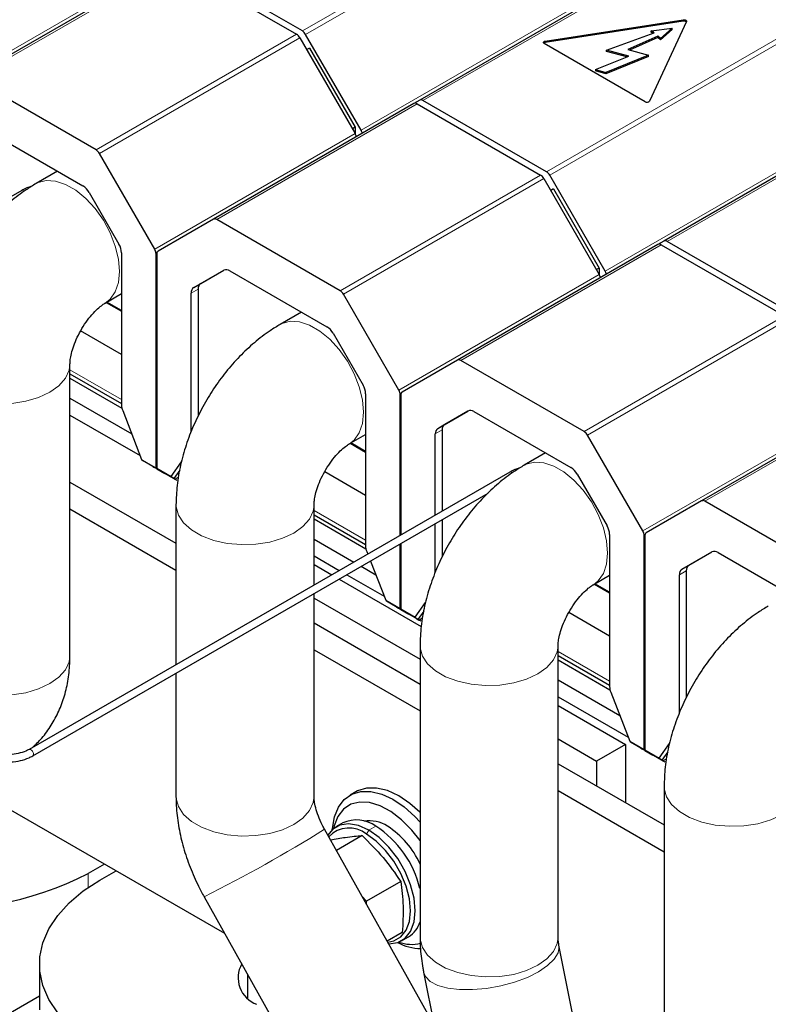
# Model space of a CAD drawing. Header units: millimetres. Extents: x 5 to 418, y 2 to 292.
# Tile 27 of 35: x 346 to 360, y 110 to 129. Entities that reach past the tile are written whole.
import ezdxf

# ---------------------------------------------------------------- set-up
doc = ezdxf.new("R2010")
doc.units = ezdxf.units.MM

msp = doc.modelspace()

# ---------------------------------------------------------------- linework, layer by layer
at = {"color": 7, "linetype": 'Continuous', "lineweight": 18}
for p, q in [((351.1553, 128.9721), (357.5232, 132.6483)), ((351.2193, 128.9046), (357.6138, 132.596)), ((359.7705, 131.3508), (352.2976, 127.0368)), ((359.8723, 131.2922), (353.5043, 127.6161)), ((348.6394, 130.2939), (344.7362, 128.0406)), ((355.907, 126.229), (362.275, 129.9052)), ((355.971, 126.1615), (362.3655, 129.8529)), ((347.4327, 129.7146), (343.5295, 127.4614)), ((358.5734, 129.1631), (358.5734, 129.1893)), ((347.1389, 126.6535), (351.0421, 128.9068)), ((347.2029, 126.586), (351.1061, 128.8393)), ((355.8842, 128.7472), (355.8842, 128.7733)), ((364.5222, 128.6077), (357.0494, 124.2937)), ((364.624, 128.5491), (358.2561, 124.8729)), ((353.3912, 127.5508), (349.4879, 125.2975)), ((352.1845, 126.9715), (348.2812, 124.7182)), ((351.8907, 123.9104), (355.7939, 126.1637)), ((351.9547, 123.8429), (355.8579, 126.0961)), ((358.1429, 124.8076), (354.2397, 122.5543)), ((348.3078, 124.629), (348.3199, 124.636)), ((356.9362, 124.2284), (353.033, 121.9751)), ((349.128, 123.9431), (348.9922, 123.8648)), ((349.0419, 123.9746), (349.1777, 124.053)), ((356.6424, 121.1673), (360.5456, 123.4206)), ((356.7064, 121.0997), (360.6096, 123.353)), ((346.631, 122.3732), (347.6346, 121.7938)), ((362.8947, 122.0645), (358.9914, 119.8112)), ((353.0595, 121.8859), (353.0716, 121.8929)), ((361.688, 121.4852), (357.7848, 119.232)), ((353.7937, 121.2315), (353.9295, 121.3099)), ((353.8798, 121.2), (353.744, 121.1216)), ((348.0259, 120.626), (348.3078, 120.4632)), ((348.0418, 120.606), (348.3144, 120.4486)), ((348.3191, 120.4567), (348.6009, 120.294)), ((348.3257, 120.4421), (348.5983, 120.2847)), ((351.3828, 119.6301), (352.3864, 119.0507)), ((357.8113, 119.1428), (357.8234, 119.1498)), ((358.5455, 118.4884), (358.6812, 118.5668)), ((358.6315, 118.4569), (358.4958, 118.3785)), ((352.7777, 117.8828), (353.0595, 117.7201)), ((352.7935, 117.8628), (353.0661, 117.7055)), ((353.0708, 117.7136), (353.3527, 117.5509)), ((353.0775, 117.6989), (353.3501, 117.5416)), ((356.1345, 116.8869), (357.1381, 116.3076)), ((357.5294, 115.1397), (357.8113, 114.977)), ((357.5453, 115.1197), (357.8179, 114.9623)), ((357.8226, 114.9705), (358.1044, 114.8077)), ((357.8292, 114.9558), (358.1018, 114.7984)), ((352.4033, 113.3253), (352.4486, 113.4037)), ((352.5843, 113.482), (352.4486, 113.4037)), ((346.9841, 112.2876), (346.9841, 112.5602))]:
    msp.add_line(p, q, dxfattribs=at)
at = {"color": 7, "linetype": 'Continuous', "lineweight": 25}
for p, q in [((359.8348, 131.3139), (353.4403, 127.6224)), ((348.5754, 130.3002), (344.6722, 128.0469)), ((348.6394, 130.2939), (351.0421, 128.9068)), ((351.1553, 128.9721), (348.7525, 130.3592)), ((355.8842, 128.7733), (358.5734, 129.1893)), ((358.5734, 129.1631), (355.8842, 128.7472)), ((358.6322, 129.1553), (357.9116, 127.6029)), ((352.2976, 127.0368), (351.2193, 128.9046)), ((357.0749, 128.5973), (358.0029, 128.9321)), ((357.9484, 128.977), (358.3542, 129.029)), ((358.0029, 128.9321), (357.9484, 128.977)), ((357.9484, 128.9509), (357.9484, 128.977)), ((357.9809, 128.9241), (357.9484, 128.9509)), ((358.3542, 129.029), (358.1308, 128.8266)), ((358.3542, 129.0028), (358.1308, 128.8005)), ((358.3542, 129.0028), (358.3542, 129.029)), ((351.1061, 128.8393), (352.1845, 126.9715)), ((357.8313, 127.5905), (355.8627, 128.7269)), ((358.0763, 128.8716), (357.4911, 128.6076)), ((358.0763, 128.8454), (357.5274, 128.5978)), ((358.1308, 128.8266), (358.0763, 128.8716)), ((358.0763, 128.8454), (358.0763, 128.8716)), ((358.1308, 128.8005), (358.0763, 128.8454)), ((358.1308, 128.8005), (358.1308, 128.8266)), ((351.2928, 128.6387), (351.2396, 128.608)), ((351.2928, 128.6387), (352.1827, 127.0973)), ((357.893, 128.4994), (357.0633, 128.1641)), ((357.5104, 128.4801), (357.0749, 128.5973)), ((357.0749, 128.5712), (357.0749, 128.5973)), ((357.4716, 128.4644), (357.0749, 128.5712)), ((357.4911, 128.6076), (357.893, 128.4994)), ((357.893, 128.4733), (357.893, 128.4994)), ((364.5865, 128.5707), (358.1921, 124.8793)), ((356.8624, 128.2182), (357.5104, 128.4801)), ((357.893, 128.4733), (357.0633, 128.1379)), ((356.8624, 128.2182), (357.0633, 128.1641)), ((356.8624, 128.2182), (356.8624, 128.192)), ((357.0633, 128.1379), (356.8624, 128.192)), ((357.0633, 128.1379), (357.0633, 128.1641)), ((347.1389, 126.6535), (344.7362, 128.0406)), ((353.3272, 127.5571), (349.4239, 125.3038)), ((353.4403, 127.6224), (353.3283, 127.5577)), ((353.3912, 127.5508), (355.7939, 126.1637)), ((355.907, 126.229), (353.5043, 127.6161)), ((344.9936, 127.0428), (346.8815, 125.9529)), ((352.1827, 127.0973), (352.1296, 127.0666)), ((352.1827, 127.0973), (352.1827, 126.9746)), ((348.2812, 124.7182), (347.2029, 126.586)), ((346.3869, 126.2384), (345.9727, 125.9993)), ((355.8579, 126.0961), (356.9362, 124.2284)), ((357.0494, 124.2937), (355.971, 126.1615)), ((345.6905, 125.8661), (337.6068, 121.1995)), ((347.0015, 125.8263), (347.5849, 124.8158)), ((356.0445, 125.8956), (355.9914, 125.8649)), ((356.0445, 125.8956), (356.9345, 124.3542)), ((349.4239, 125.3038), (348.3456, 124.6811)), ((351.8907, 123.9104), (349.4879, 125.2975)), ((358.1921, 124.8793), (358.08, 124.8146)), ((360.6588, 123.4859), (358.2561, 124.8729)), ((358.0789, 124.814), (354.1757, 122.5607)), ((358.1429, 124.8076), (360.5456, 123.4206)), ((347.6346, 124.6485), (347.6346, 121.687)), ((348.3078, 120.4632), (348.3078, 124.629)), ((348.3191, 124.6225), (348.3191, 120.4567)), ((349.0419, 123.9746), (349.6253, 124.3115)), ((349.1777, 124.053), (349.627, 124.3125)), ((349.7453, 124.2997), (351.6332, 123.2098)), ((356.9345, 124.3542), (356.8813, 124.3235)), ((356.9345, 124.3542), (356.9345, 124.2315)), ((349.128, 123.9431), (349.128, 121.4703)), ((347.3166, 123.6714), (347.6346, 123.8549)), ((348.9922, 121.167), (348.9922, 123.8648)), ((353.033, 121.9751), (351.9547, 123.8429)), ((347.3373, 123.6833), (347.6346, 123.5117)), ((347.6346, 123.5247), (347.3486, 123.6898)), ((351.1387, 123.4953), (350.7245, 123.2562)), ((347.6346, 122.6692), (346.8385, 123.1288)), ((351.7532, 123.0831), (352.3366, 122.0727)), ((354.1757, 122.5607), (353.0973, 121.938)), ((356.6424, 121.1673), (354.2397, 122.5543)), ((346.631, 116.8072), (346.631, 122.4838)), ((346.631, 122.292), (347.6346, 121.7126)), ((346.631, 122.2099), (347.6418, 121.6264)), ((362.8307, 122.0708), (358.9274, 119.8175)), ((346.631, 121.8179), (347.8326, 121.1243)), ((352.3864, 121.9054), (352.3864, 118.9439)), ((353.0595, 119.1476), (353.0595, 121.8859)), ((353.0708, 121.8794), (353.0708, 119.1542)), ((346.631, 121.4912), (347.9959, 120.7032)), ((347.6573, 121.5759), (348.0259, 120.626)), ((353.7937, 121.2315), (354.3771, 121.5684)), ((353.9295, 121.3099), (354.3787, 121.5693)), ((354.4971, 121.5565), (356.385, 120.4667)), ((352.0683, 120.9282), (352.3864, 121.1118)), ((353.744, 119.5428), (353.744, 121.1216)), ((353.8798, 121.2), (353.8798, 119.6212)), ((357.7848, 119.232), (356.7064, 121.0997)), ((352.0891, 120.9402), (352.3864, 120.7686)), ((352.3864, 120.7816), (352.1003, 120.9467)), ((355.8905, 120.7522), (355.4762, 120.513)), ((348.2455, 120.4884), (348.0418, 120.606)), ((348.2455, 120.4884), (348.2738, 120.472)), ((348.3229, 120.4436), (348.2738, 120.472)), ((348.3257, 120.4421), (348.3144, 120.4486)), ((348.3229, 120.4436), (348.4775, 120.3544)), ((348.6019, 120.2826), (348.3257, 120.4421)), ((348.6009, 120.294), (348.8017, 120.5797)), ((355.194, 120.3798), (345.8333, 114.9761)), ((348.5906, 120.2891), (348.4775, 120.3544)), ((348.6529, 120.2532), (348.5983, 120.2847)), ((348.7151, 120.2172), (348.6019, 120.2826)), ((348.6245, 120.2695), (348.6736, 120.2412)), ((348.6245, 120.2695), (348.6529, 120.2532)), ((348.767, 120.4156), (348.6529, 120.2532)), ((348.6736, 120.2412), (348.7443, 120.282)), ((352.3864, 119.926), (351.5902, 120.3856)), ((356.505, 120.34), (357.0884, 119.3295)), ((346.631, 120.1848), (348.6948, 118.9934)), ((348.7151, 120.2172), (348.6736, 120.2412)), ((345.9053, 114.8513), (354.7746, 119.9715)), ((348.6948, 119.7407), (348.6948, 116.6279)), ((351.3828, 118.1797), (351.3828, 119.7407)), ((358.9274, 119.8175), (357.8491, 119.1948)), ((361.3942, 118.4241), (358.9914, 119.8112)), ((346.631, 119.6623), (348.6948, 118.4709)), ((351.3828, 119.5489), (352.3864, 118.9695)), ((351.3828, 119.4667), (352.3936, 118.8832)), ((353.744, 118.4239), (353.744, 119.3765)), ((353.8798, 119.4549), (353.8798, 118.7271)), ((357.1381, 119.1623), (357.1381, 116.2008)), ((357.8113, 114.977), (357.8113, 119.1428)), ((357.8226, 119.1362), (357.8226, 114.9705)), ((351.3828, 119.0748), (352.1581, 118.6272)), ((353.0595, 117.7201), (353.0595, 118.9814)), ((353.0708, 118.9879), (353.0708, 117.7136)), ((351.3828, 118.748), (351.875, 118.4639)), ((352.4091, 118.8328), (352.4283, 118.7833)), ((358.5455, 118.4884), (359.1289, 118.8253)), ((358.6812, 118.5668), (359.1305, 118.8262)), ((359.2489, 118.8134), (361.1368, 117.7235)), ((351.3828, 118.5782), (351.7279, 118.3789)), ((352.3021, 118.5441), (352.5843, 118.3812)), ((352.481, 118.6474), (352.7777, 117.8828)), ((352.0191, 118.3807), (352.7477, 117.9601)), ((356.8201, 118.1851), (357.1381, 118.3687)), ((358.4958, 115.6808), (358.4958, 118.3785)), ((358.6315, 118.4569), (358.6315, 115.984)), ((351.872, 118.2958), (353.4683, 117.3742)), ((356.8408, 118.1971), (357.1381, 118.0254)), ((357.1381, 118.0384), (356.8521, 118.2036)), ((351.3828, 114.0641), (351.3828, 118.0134)), ((351.3828, 117.9251), (353.4465, 116.7337)), ((352.9972, 117.7452), (352.7935, 117.8628)), ((353.3527, 117.5509), (353.5535, 117.8366)), ((352.9972, 117.7452), (353.0256, 117.7289)), ((353.0747, 117.7005), (353.0256, 117.7289)), ((353.0775, 117.6989), (353.0661, 117.7055)), ((353.0747, 117.7005), (353.2292, 117.6113)), ((353.3537, 117.5394), (353.0775, 117.6989)), ((353.3424, 117.546), (353.2292, 117.6113)), ((353.5188, 117.6724), (353.4046, 117.51)), ((357.1381, 117.1829), (356.342, 117.6425)), ((351.3828, 117.4417), (353.4465, 116.2503)), ((353.4046, 117.51), (353.3501, 117.5416)), ((353.4668, 117.4741), (353.3537, 117.5394)), ((353.3763, 117.5264), (353.4254, 117.498)), ((353.3763, 117.5264), (353.4046, 117.51)), ((353.4254, 117.498), (353.4961, 117.5389)), ((353.4668, 117.4741), (353.4254, 117.498)), ((353.4465, 116.9976), (353.4465, 111.321)), ((356.1345, 111.321), (356.1345, 116.9976)), ((351.3828, 116.9192), (353.4465, 115.7278)), ((356.1345, 116.8057), (357.1381, 116.2264)), ((356.1345, 116.7236), (357.1453, 116.1401)), ((348.6948, 116.4616), (348.6948, 114.0641)), ((356.1345, 116.3317), (357.3361, 115.638)), ((357.1608, 116.0897), (357.5294, 115.1397)), ((356.1345, 116.0049), (357.4994, 115.217)), ((356.1345, 115.8351), (357.4492, 115.0761)), ((356.1345, 115.1819), (356.8835, 114.7495)), ((357.4492, 115.0761), (356.8835, 114.7495)), ((357.4492, 115.0761), (357.4492, 113.9396)), ((357.749, 115.0021), (357.5453, 115.1197)), ((358.1044, 114.8077), (358.3052, 115.0934)), ((357.749, 115.0021), (357.7773, 114.9857)), ((357.8264, 114.9574), (357.7773, 114.9857)), ((357.8292, 114.9558), (357.8179, 114.9623)), ((357.8264, 114.9574), (357.981, 114.8681)), ((358.1054, 114.7963), (357.8292, 114.9558)), ((358.2706, 114.9293), (358.1564, 114.7669)), ((356.1345, 114.6986), (358.1983, 113.5072)), ((356.8835, 114.7495), (356.8835, 114.2661)), ((358.0941, 114.8028), (357.981, 114.8681)), ((358.1564, 114.7669), (358.1018, 114.7984)), ((358.2186, 114.731), (358.1054, 114.7963)), ((358.1281, 114.7833), (358.1772, 114.7549)), ((358.1281, 114.7833), (358.1564, 114.7669)), ((358.1772, 114.7549), (358.2479, 114.7957)), ((358.2186, 114.731), (358.1772, 114.7549)), ((349.6427, 111.3914), (344.7226, 114.2317)), ((352.197, 114.1531), (352.0838, 114.0878)), ((356.1345, 114.1761), (358.1983, 112.9847)), ((358.1983, 114.2544), (358.1983, 108.5778)), ((351.9444, 113.5454), (351.8086, 113.467)), ((353.7218, 109.6062), (351.5872, 113.4212)), ((352.3215, 113.2999), (351.8177, 113.0091)), ((347.301, 112.7432), (346.9841, 112.5602)), ((347.2103, 112.4296), (347.5273, 112.6126)), ((353.0715, 112.4071), (352.4055, 112.0227)), ((349.2414, 112.1086), (351.7713, 107.5871)), ((352.3177, 112.1156), (352.4055, 112.0227)), ((352.4037, 111.9618), (352.4055, 112.0227)), ((353.1016, 111.4097), (352.8076, 111.24)), ((353.0885, 111.2499), (353.2243, 111.3283)), ((356.8569, 107.6265), (356.1523, 111.1639)), ((346.0388, 110.7968), (346.0388, 109.908)), ((350.0953, 110.1342), (350.0953, 110.5825)), ((353.5161, 110.6388), (354.2207, 107.1014)), ((346.0388, 110.1698), (343.35, 108.6176))]:
    msp.add_line(p, q, dxfattribs=at)
at = {"color": 7, "linetype": 'Continuous', "lineweight": 25, "flags": 128}
for points in [[(358.5734, 129.1893), (358.5858, 129.1902), (358.5982, 129.1893), (358.6098, 129.1865), (358.6197, 129.1821), (358.6274, 129.1764), (358.6322, 129.1697), (358.6338, 129.1625), (358.6322, 129.1553)], [(355.8627, 128.7269), (355.8551, 128.7327), (355.8503, 128.7394), (355.8487, 128.7465), (355.8503, 128.7537), (355.8551, 128.7604), (355.8627, 128.7661), (355.8727, 128.7705), (355.8842, 128.7733)], [(351.739, 113.4169), (351.7404, 113.4358), (351.7796, 113.6622), (351.8577, 113.8536), (351.9722, 114.0034), (352.1191, 114.1065), (352.2934, 114.1594), (352.4891, 114.1604), (352.6997, 114.1093), (352.9179, 114.008), (353.1362, 113.8598), (353.3474, 113.6698), (353.4465, 113.5628)], [(353.4408, 113.755), (353.2494, 113.9251), (353.031, 114.0733), (352.8128, 114.1746), (352.6023, 114.2257), (352.4065, 114.2247), (352.2322, 114.1718), (352.197, 114.1531)], [(353.4465, 113.201), (353.2849, 113.4074), (353.0876, 113.6068), (352.8797, 113.7662), (352.6691, 113.8795), (352.464, 113.9424), (352.2722, 113.9525), (352.1011, 113.9093), (351.9572, 113.8146), (351.8461, 113.672), (351.7721, 113.4869), (351.7596, 113.434)], [(352.4486, 113.4037), (352.2472, 113.4937), (352.0559, 113.5269), (351.8843, 113.5014), (351.7409, 113.4186), (351.6492, 113.3102)], [(352.8354, 111.1903), (352.8413, 111.1901), (353.0129, 111.2156), (353.1562, 111.2983), (353.264, 111.4342), (353.331, 111.6165), (353.3537, 111.836), (353.331, 112.0817), (353.264, 112.3412), (353.1562, 112.6016), (353.0129, 112.8499), (352.8413, 113.0734), (352.65, 113.2612), (352.4486, 113.4037)], [(352.817, 111.2231), (352.9394, 111.2466), (353.0756, 111.3252), (353.178, 111.4543), (353.2416, 111.6275), (353.2632, 111.836), (353.2416, 112.0694), (353.178, 112.3159), (353.0756, 112.5633), (352.9394, 112.7992), (352.7764, 113.0116), (352.5947, 113.1899), (352.4033, 113.3253)], [(347.2103, 109.1639), (346.89, 109.3727), (346.6156, 109.6022), (346.3912, 109.8491), (346.2199, 110.1098), (346.1043, 110.3805), (346.0461, 110.6573), (346.0461, 110.9362), (346.1043, 111.213), (346.2199, 111.4837), (346.3912, 111.7445), (346.6156, 111.9914), (346.89, 112.2209), (347.2103, 112.4296)]]:
    msp.add_lwpolyline(points, dxfattribs=at)
at = {"color": 7, "linetype": 'Continuous', "lineweight": 18, "flags": 128}
for points in [[(345.9746, 126.0004), (346.0087, 126.018), (346.1695, 126.06), (346.351, 126.0486), (346.5453, 125.9841), (346.744, 125.8694), (346.9383, 125.7095), (347.1198, 125.5114), (347.2806, 125.2838), (347.4135, 125.0365), (347.5128, 124.7805), (347.5742, 124.5269), (347.595, 124.2867), (347.5742, 124.0705), (347.5128, 123.8878), (347.4135, 123.7464), (347.319, 123.6728)], [(350.7264, 123.2573), (350.7605, 123.2748), (350.9212, 123.3169), (351.1027, 123.3054), (351.2971, 123.241), (351.4957, 123.1263), (351.6901, 122.9664), (351.8716, 122.7683), (352.0323, 122.5406), (352.1653, 122.2934), (352.2646, 122.0374), (352.326, 121.7837), (352.3468, 121.5436), (352.326, 121.3274), (352.2646, 121.1446), (352.1653, 121.0033), (352.0708, 120.9297)], [(343.943, 122.4837), (343.9448, 122.4432), (343.9888, 122.283), (344.0895, 122.1316), (344.2425, 121.9955), (344.4412, 121.8808), (344.6768, 121.7925), (344.9391, 121.7344), (345.2167, 121.709), (345.4972, 121.7175), (345.7686, 121.7595), (346.019, 121.8331), (346.2373, 121.9352), (346.4142, 122.0612), (346.5417, 122.2058), (346.6145, 122.3624), (346.6309, 122.4758)], [(355.4782, 120.5142), (355.5122, 120.5317), (355.673, 120.5738), (355.8545, 120.5623), (356.0488, 120.4978), (356.2475, 120.3831), (356.4418, 120.2232), (356.6233, 120.0252), (356.7841, 119.7975), (356.917, 119.5503), (357.0163, 119.2942), (357.0777, 119.0406), (357.0985, 118.8004), (357.0777, 118.5843), (357.0163, 118.4015), (356.917, 118.2602), (356.8226, 118.1865)], [(348.6948, 119.7405), (348.6966, 119.7001), (348.7406, 119.5399), (348.8412, 119.3884), (348.9943, 119.2524), (349.1929, 119.1377), (349.4286, 119.0494), (349.6909, 118.9912), (349.9684, 118.9659), (350.249, 118.9744), (350.5204, 119.0163), (350.7708, 119.09), (350.9891, 119.1921), (351.1659, 119.3181), (351.2935, 119.4626), (351.3662, 119.6193), (351.3827, 119.7326)], [(353.4465, 116.9974), (353.4484, 116.9569), (353.4923, 116.7967), (353.593, 116.6453), (353.746, 116.5093), (353.9447, 116.3946), (354.1804, 116.3062), (354.4427, 116.2481), (354.7202, 116.2227), (355.0008, 116.2312), (355.2722, 116.2732), (355.5225, 116.3469), (355.7409, 116.4489), (355.9177, 116.575), (356.0452, 116.7195), (356.118, 116.8762), (356.1344, 116.9895)], [(343.943, 116.8072), (343.9448, 116.7666), (343.9888, 116.6064), (344.0895, 116.455), (344.2425, 116.319), (344.4412, 116.2043), (344.6768, 116.1159), (344.9391, 116.0578), (345.2167, 116.0324), (345.4972, 116.0409), (345.7686, 116.0829), (346.019, 116.1565), (346.2373, 116.2586), (346.4142, 116.3847), (346.5417, 116.5292), (346.6145, 116.6859), (346.631, 116.8072)], [(345.8333, 114.976), (345.842, 114.9791), (345.8605, 114.9767), (345.8804, 114.9647), (345.8985, 114.945), (345.9123, 114.9205), (345.9195, 114.895)], [(358.1983, 114.2543), (358.2001, 114.2138), (358.2441, 114.0536), (358.3448, 113.9022), (358.4978, 113.7661), (358.6965, 113.6515), (358.9321, 113.5631), (359.1944, 113.505), (359.4719, 113.4796), (359.7525, 113.4881), (360.0239, 113.5301), (360.2743, 113.6037), (360.4926, 113.7058), (360.6694, 113.8319), (360.797, 113.9764), (360.8697, 114.133), (360.8862, 114.2464)], [(348.6948, 114.0641), (348.6966, 114.0235), (348.7406, 113.8633), (348.8412, 113.7119), (348.9943, 113.5758), (349.1929, 113.4611), (349.4286, 113.3728), (349.6909, 113.3147), (349.9684, 113.2893), (350.249, 113.2978), (350.5204, 113.3398), (350.7708, 113.4134), (350.9891, 113.5155), (351.1659, 113.6415), (351.2935, 113.786), (351.3662, 113.9427), (351.3828, 114.0641)], [(353.4465, 111.321), (353.4484, 111.2804), (353.4923, 111.1202), (353.593, 110.9687), (353.746, 110.8327), (353.9447, 110.718), (354.1804, 110.6297), (354.4427, 110.5715), (354.7202, 110.5462), (355.0008, 110.5546), (355.2722, 110.5966), (355.5225, 110.6703), (355.7409, 110.7723), (355.9177, 110.8984), (356.0452, 111.0429), (356.118, 111.1996), (356.1345, 111.321)], [(353.5161, 110.6388), (353.5512, 110.5537), (353.6461, 110.4584), (353.7929, 110.3824), (353.9852, 110.3291), (354.2146, 110.3008), (354.471, 110.2988), (354.7434, 110.3231), (355.0197, 110.3727), (355.2879, 110.4454), (355.5363, 110.538), (355.754, 110.6465), (355.9315, 110.7661), (356.061, 110.8916), (356.1369, 111.0176), (356.1559, 111.1385), (356.1523, 111.1639)]]:
    msp.add_lwpolyline(points, dxfattribs=at)
at = {"color": 7, "linetype": 'Continuous', "lineweight": 25}
for centre, radius, start, end in [((358.5874, 129.1036), 0.0612, 47.17916, 103.27115), ((350.9444, 128.7502), 0.1847, 28.85561, 58.04533), ((351.0575, 128.8155), 0.1847, 28.85561, 58.04533), ((355.8886, 128.6981), 0.0493, 95.1289, 134.09832), ((353.3537, 127.4984), 0.0644, 54.38183, 114.31395), ((353.4668, 127.5637), 0.0644, 54.38183, 114.31395), ((357.8641, 127.6446), 0.0632, 238.81307, 318.77301), ((352.0097, 126.869), 0.2026, 11.96427, 30.39985), ((352.1228, 126.9343), 0.2026, 11.96427, 30.39985), ((347.0412, 126.4969), 0.1847, 28.85561, 58.04533), ((355.8093, 126.0723), 0.1847, 28.85561, 58.04533), ((355.6962, 126.007), 0.1847, 28.85561, 58.04533), ((346.6982, 125.6592), 0.3462, 28.85561, 58.04533), ((349.4504, 125.2451), 0.0644, 54.38183, 114.31395), ((358.2186, 124.8206), 0.0644, 54.38183, 114.31395), ((347.2885, 124.6367), 0.3463, 1.9565, 31.14373), ((348.1232, 124.6227), 0.1847, 1.9565, 31.14373), ((348.3832, 124.6288), 0.0644, 125.69804, 185.62038), ((358.1054, 124.7553), 0.0644, 54.38183, 114.31395), ((349.675, 124.2015), 0.1207, 54.38183, 114.31395), ((356.8746, 124.1912), 0.2026, 11.96427, 30.39985), ((356.7615, 124.1258), 0.2026, 11.96427, 30.39985), ((349.1124, 123.8766), 0.1207, 125.69804, 185.62038), ((349.2482, 123.955), 0.1207, 125.69804, 185.62038), ((351.7929, 123.7537), 0.1847, 28.85561, 58.04533), ((351.45, 122.916), 0.3462, 28.85561, 58.04533), ((354.2022, 122.502), 0.0644, 54.38183, 114.31395), ((352.0403, 121.8936), 0.3463, 1.9565, 31.14373), ((352.8749, 121.8796), 0.1847, 1.9565, 31.14373), ((353.1349, 121.8857), 0.0644, 125.69804, 185.62038), ((347.947, 121.6931), 0.3125, 181.10815, 202.02116), ((354.4268, 121.4584), 0.1207, 54.38183, 114.31395), ((353.8642, 121.1335), 0.1207, 125.69804, 185.62038), ((353.9999, 121.2118), 0.1207, 125.69804, 185.62038), ((356.5447, 121.0106), 0.1847, 28.85561, 58.04533), ((348.3238, 120.4617), 0.0161, 174.37962, 234.30196), ((348.3351, 120.4551), 0.0161, 174.37962, 234.30196), ((356.2018, 120.1729), 0.3462, 28.85561, 58.04533), ((358.954, 119.7589), 0.0644, 54.38183, 114.31395), ((356.792, 119.1504), 0.3463, 1.9565, 31.14373), ((357.6267, 119.1364), 0.1847, 1.9565, 31.14373), ((357.8867, 119.1425), 0.0644, 125.69804, 185.62038), ((352.6987, 118.95), 0.3125, 181.10815, 202.02116), ((359.1786, 118.7153), 0.1207, 54.38183, 114.31395), ((358.7517, 118.4687), 0.1207, 125.69804, 185.62038), ((358.6159, 118.3903), 0.1207, 125.69804, 185.62038), ((353.0755, 117.7185), 0.0161, 174.37962, 234.30196), ((353.0869, 117.712), 0.0161, 174.37962, 234.30196), ((357.4505, 116.2068), 0.3125, 181.10815, 202.02116), ((357.8273, 114.9754), 0.0161, 174.37962, 234.30196), ((357.8386, 114.9689), 0.0161, 174.37962, 234.30196), ((352.2111, 112.9756), 0.6291, 53.60737, 115.08217), ((352.4611, 112.9571), 0.6306, 56.3395, 99.36093), ((352.0634, 112.9171), 0.5312, 50.20779, 137.83405), ((351.5069, 111.8079), 1.9909, 13.39873, 57.23518), ((351.9037, 112.0562), 1.6898, 24.07378, 57.54016), ((344.1692, 118.0106), 6.1344, 262.32604, 297.3141), ((352.9576, 111.7614), 0.5086, 301.61787, 343.98255), ((353.4791, 112.1068), 1.0078, 242.27789, 268.97484), ((353.2806, 111.8925), 0.712, 249.86334, 284.26869), ((350.4561, 110.5305), 0.5516, 150.88113, 249.7314)]:
    msp.add_arc(centre, radius, start, end, dxfattribs=at)
at = {"color": 7, "linetype": 'Continuous', "lineweight": 18}
for centre, radius, start, end in [((345.7053, 125.8216), 0.0469, 38.42101, 108.39202), ((355.2085, 120.3341), 0.048, 38.9188, 107.58088), ((345.8817, 114.8831), 0.0396, 306.69948, 17.38925), ((336.9404, 136.8455), 27.6265, 296.43993, 302.01688)]:
    msp.add_arc(centre, radius, start, end, dxfattribs=at)
at = {"color": 7, "linetype": 'Continuous', "lineweight": 25}
for centre, major_axis, ratio, start_param, end_param in [((348.0485, 120.639), (-0.0079, 0.0357), 0.6978876, 1.7879792, 2.5733774), ((348.6235, 120.3071), (0.0257, 0.022), 0.2184431, 2.4328816, 3.2182798), ((352.8003, 117.8959), (-0.0079, 0.0357), 0.6978876, 1.7879792, 2.5733774), ((353.3753, 117.5639), (0.0257, 0.022), 0.2184431, 2.4328816, 3.2182798), ((357.5521, 115.1528), (-0.0079, 0.0357), 0.6978876, 1.7879792, 2.5733774), ((358.1271, 114.8208), (0.0257, 0.022), 0.2184431, 2.4328816, 3.2182798)]:
    msp.add_ellipse(centre, major_axis=major_axis, ratio=ratio, start_param=start_param, end_param=end_param, dxfattribs=at)
for points, knots in [([(345.9727, 125.9993), (345.9069, 125.9594), (345.7331, 125.854), (345.4658, 125.6486), (345.1772, 125.3788), (344.9114, 125.0765), (344.6713, 124.7481), (344.46, 124.398), (344.2801, 124.0306), (344.1338, 123.6495), (344.0255, 123.2581), (343.9561, 122.8669), (343.9473, 122.6097), (343.943, 122.4838)], [0, 0, 0, 0, 0.0569912, 0.1506578, 0.2446758, 0.3386644, 0.4323471, 0.5258952, 0.61971, 0.7141651, 0.809752, 0.9069251, 1, 1, 1, 1]), ([(345.8759, 125.9387), (345.8471, 125.9314), (345.7786, 125.9142), (345.7228, 125.8837), (345.6905, 125.8661)], [0, 0, 0, 0, 0.4203116, 1, 1, 1, 1]), ([(346.631, 122.4838), (346.6312, 122.4966), (346.6319, 122.5318), (346.6432, 122.624), (346.6761, 122.7613), (346.7327, 122.9217), (346.8132, 123.0929), (346.9141, 123.2616), (347.0277, 123.414), (347.1428, 123.5384), (347.2427, 123.624), (347.2955, 123.659), (347.3145, 123.6702), (347.3166, 123.6714)], [0, 0, 0, 0, 0.0553665, 0.1523298, 0.2517606, 0.3552457, 0.4623248, 0.571632, 0.6813421, 0.7893281, 0.894738, 0.9887026, 1, 1, 1, 1]), ([(350.7245, 123.2562), (350.6587, 123.2163), (350.4849, 123.1108), (350.2176, 122.9055), (349.929, 122.6356), (349.6631, 122.3334), (349.4231, 122.0049), (349.2118, 121.6549), (349.0318, 121.2875), (348.8856, 120.9064), (348.7773, 120.515), (348.7079, 120.1238), (348.6991, 119.8665), (348.6948, 119.7407)], [0, 0, 0, 0, 0.0569912, 0.1506578, 0.2446758, 0.3386644, 0.4323471, 0.5258952, 0.61971, 0.7141651, 0.809752, 0.9069251, 1, 1, 1, 1]), ([(351.3828, 119.7407), (351.383, 119.7535), (351.3837, 119.7887), (351.3949, 119.8809), (351.4278, 120.0182), (351.4845, 120.1786), (351.565, 120.3497), (351.6659, 120.5184), (351.7794, 120.6709), (351.8946, 120.7952), (351.9945, 120.8809), (352.0472, 120.9159), (352.0663, 120.927), (352.0683, 120.9282)], [0, 0, 0, 0, 0.0553665, 0.1523298, 0.2517606, 0.3552457, 0.4623248, 0.571632, 0.6813421, 0.7893281, 0.894738, 0.9887026, 1, 1, 1, 1]), ([(355.4762, 120.513), (355.4105, 120.4731), (355.2366, 120.3677), (354.9693, 120.1624), (354.6807, 119.8925), (354.4149, 119.5903), (354.1748, 119.2618), (353.9635, 118.9118), (353.7836, 118.5444), (353.6373, 118.1633), (353.529, 117.7718), (353.4596, 117.3806), (353.4508, 117.1234), (353.4465, 116.9976)], [0, 0, 0, 0, 0.0569912, 0.1506578, 0.2446758, 0.3386644, 0.4323471, 0.5258952, 0.61971, 0.7141651, 0.809752, 0.9069251, 1, 1, 1, 1]), ([(355.3794, 120.4524), (355.3506, 120.4452), (355.2821, 120.4279), (355.2263, 120.3975), (355.194, 120.3798)], [0, 0, 0, 0, 0.4203116, 1, 1, 1, 1]), ([(356.1345, 116.9976), (356.1348, 117.0103), (356.1354, 117.0455), (356.1467, 117.1378), (356.1796, 117.275), (356.2362, 117.4355), (356.3168, 117.6066), (356.4177, 117.7753), (356.5312, 117.9277), (356.6463, 118.0521), (356.7463, 118.1377), (356.799, 118.1728), (356.8181, 118.1839), (356.8201, 118.1851)], [0, 0, 0, 0, 0.0553665, 0.1523298, 0.2517606, 0.3552457, 0.4623248, 0.571632, 0.6813421, 0.7893281, 0.894738, 0.9887026, 1, 1, 1, 1]), ([(360.228, 117.7699), (360.1622, 117.73), (359.9884, 117.6246), (359.7211, 117.4192), (359.4325, 117.1494), (359.1666, 116.8472), (358.9266, 116.5187), (358.7153, 116.1686), (358.5353, 115.8013), (358.3891, 115.4201), (358.2808, 115.0287), (358.2114, 114.6375), (358.2026, 114.3803), (358.1983, 114.2544)], [0, 0, 0, 0, 0.0569912, 0.1506578, 0.2446758, 0.3386644, 0.4323471, 0.5258952, 0.61971, 0.7141651, 0.809752, 0.9069251, 1, 1, 1, 1]), ([(345.8985, 115.0137), (345.962, 115.0737), (346.1008, 115.205), (346.2728, 115.446), (346.4208, 115.7228), (346.5308, 116.0247), (346.6028, 116.3493), (346.6288, 116.6137), (346.6306, 116.7689), (346.631, 116.8072)], [0, 0, 0, 0, 0.1312618, 0.2868071, 0.4439262, 0.6046191, 0.7707198, 0.9434525, 1, 1, 1, 1]), ([(345.8333, 114.9761), (345.8129, 114.9652), (345.7527, 114.9334), (345.6273, 114.8949), (345.4606, 114.8737), (345.2894, 114.8808), (345.1602, 114.9077), (345.0952, 114.9321), (345.0767, 114.9391)], [0, 0, 0, 0, 0.1041893, 0.3062141, 0.5098906, 0.714391, 0.9185519, 1, 1, 1, 1]), ([(345.0227, 114.8056), (345.0514, 114.795), (345.1343, 114.7646), (345.2892, 114.7355), (345.4806, 114.73), (345.6678, 114.7558), (345.8099, 114.8006), (345.8817, 114.8388), (345.9053, 114.8513)], [0, 0, 0, 0, 0.1052288, 0.3042203, 0.5030281, 0.7020751, 0.9020596, 1, 1, 1, 1]), ([(348.6948, 114.0641), (348.6964, 113.9872), (348.7008, 113.7839), (348.745, 113.4498), (348.8344, 113.0648), (348.9635, 112.6837), (349.1033, 112.3643), (349.2047, 112.1766), (349.2414, 112.1086)], [0, 0, 0, 0, 0.1173577, 0.3102496, 0.5038621, 0.6974127, 0.8903333, 1, 1, 1, 1]), ([(351.5872, 113.4212), (351.5718, 113.4496), (351.5254, 113.5355), (351.4629, 113.681), (351.412, 113.8432), (351.3872, 113.9735), (351.3829, 114.0383), (351.3828, 114.0611), (351.3828, 114.0641)], [0, 0, 0, 0, 0.1119526, 0.3375318, 0.5602245, 0.7776275, 0.9712908, 1, 1, 1, 1]), ([(351.7027, 113.2134), (351.8024, 113.2325), (352.0365, 113.2774), (352.2175, 113.2917), (352.3215, 113.2999)], [0, 0, 0, 0, 0.4256119, 1, 1, 1, 1]), ([(352.3215, 113.2999), (352.4619, 113.1596), (352.7424, 112.8796), (352.9619, 112.5644), (353.0715, 112.4071)], [0, 0, 0, 0, 0.5008729, 1, 1, 1, 1]), ([(353.0715, 112.4071), (353.0917, 112.2497), (353.1323, 111.9348), (353.1118, 111.5847), (353.1016, 111.4097)], [0, 0, 0, 0, 0.4999949, 1, 1, 1, 1]), ([(353.4465, 111.321), (353.4482, 111.2441), (353.4526, 111.0439), (353.4822, 110.8153), (353.5111, 110.6647), (353.5161, 110.6388)], [0, 0, 0, 0, 0.3405728, 0.8867867, 1, 1, 1, 1]), ([(356.1523, 111.1639), (356.1484, 111.1857), (356.1376, 111.2453), (356.1347, 111.2946), (356.1345, 111.3178), (356.1345, 111.321)], [0, 0, 0, 0, 0.331327, 0.9073598, 1, 1, 1, 1])]:
    msp.add_open_spline(points, degree=3, knots=knots, dxfattribs=at)

doc.saveas('drawing.dxf')
